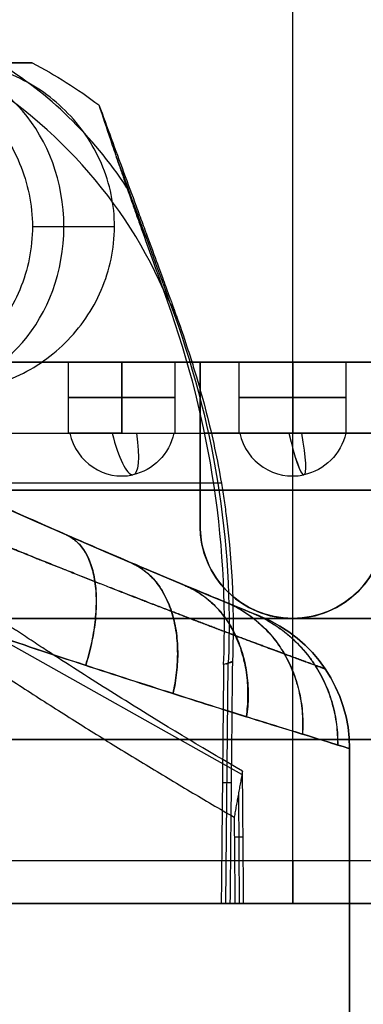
# Model space of a CAD drawing. Header units: millimetres. Extents: x -105 to 152, y -114 to 65.
# Tile 235 of 256: x 135.26 to 137.67, y -60.71 to -53.8. Entities that reach past the tile are written whole.
import ezdxf

# ---------------------------------------------------------------- set-up
doc = ezdxf.new("R2010")
doc.units = ezdxf.units.MM
doc.layers.add('Layer 01', color=7, linetype='Continuous', true_color=0x000000)

# ---------------------------------------------------------------- blocks, each defined once
blk = doc.blocks.new('Block 02')
at = {"layer": 'Layer 01'}
for p, q in [((137.176, -60, -6.1), (137.176, -53.4, -6.1)), ((137.176, -60, -21.3), (137.176, -53.4, -21.3)), ((135.9241, -55.25, -7.3217), (135.3476, -55.25, -6.3232)), ((133.9508, -56.2, -13.6804), (135.6014, -56.2, -13.6804)), ((135.601, -56.7, -13.7), (135.601, -56.2, -13.7)), ((135.976, -56.2606, -14.075), (135.976, -56.2, -14.075)), ((135.976, -56.2606, -13.325), (135.976, -56.2, -13.325)), ((136.3507, -56.7, -13.7), (136.3513, -56.2, -13.7)), ((136.3508, -56.2, -13.6804), (138.0014, -56.2, -13.6804)), ((136.526, -56.2, -19.0353), (136.526, -57.35, -19.0353)), ((136.801, -56.7, -15.85), (136.801, -56.2, -15.85)), ((136.801, -56.7, -11.55), (136.801, -56.2, -11.55)), ((137.176, -56.2242, -11.925), (137.176, -56.2, -11.925)), ((137.176, -56.2242, -16.225), (137.176, -56.2, -16.225)), ((137.176, -56.2242, -15.475), (137.176, -56.2, -15.475)), ((137.176, -56.2242, -11.175), (137.176, -56.2, -11.175)), ((137.176, -58, -18.65), (137.176, -56.2, -18.65)), ((137.176, -58, -7.9), (137.176, -56.2, -7.9)), ((137.176, -56.7, -11.175), (137.176, -56.2242, -11.175)), ((137.176, -56.7, -15.475), (137.176, -56.2242, -15.475)), ((137.176, -56.7, -16.225), (137.176, -56.2242, -16.225)), ((137.176, -56.7, -11.925), (137.176, -56.2242, -11.925)), ((137.1762, -56.2, -18.6502), (137.1762, -56.2, -16.225)), ((137.1762, -56.2, -15.475), (137.1762, -56.2, -11.925)), ((137.1762, -56.2, -11.175), (137.1762, -56.2, -7.9)), ((137.5509, -56.7, -11.55), (137.5511, -56.2, -11.55)), ((137.5509, -56.7, -15.85), (137.5511, -56.2, -15.85)), ((135.976, -56.7002, -13.325), (135.976, -56.2606, -13.325)), ((135.976, -56.7002, -14.075), (135.976, -56.2606, -14.075)), ((136.526, -56.775, -19.4635), (136.526, -56.775, -18.6071)), ((136.819, -59.0965, -7.1254), (133.3635, -57.1527, -7.1254)), ((137.176, -59.7, -19.6), (137.176, -58, -19.6)), ((137.176, -58, -18.65), (137.176, -58, -19.5)), ((137.176, -58, -19.6), (137.176, -58, -19.5)), ((137.176, -58, -7.9), (137.176, -58, -7.8)), ((137.176, -59.7, -7.8), (137.176, -58, -7.8)), ((136.7213, -58.3153, -20.7352), (136.7047, -60, -20.7343)), ((137.576, -67, 18.5), (137.576, -58.9134, 18.5)), ((136.7438, -59.1536, -20.1856), (136.6824, -59.1536, -21.284)), ((136.7942, -59.2336, -6.6604), (136.8008, -60, -6.6601)), ((136.8275, -59.5359, -7.2094), (136.7661, -59.5359, -6.1111)), ((137.176, -59.7, -19.6), (137.176, -60, -19.9)), ((137.176, -59.7, -7.8), (137.176, -60, -7.5)), ((137.0087, -60, -21.2982), (137.0087, -60, -19.8977)), ((137.0087, -60, -7.5023), (137.0087, -60, -6.1018))]:
    blk.add_line(p, q, dxfattribs=at)
for centre, radius, start, end in [((157.576, -7, 18.5), 55, 222.73212, 247.97569), ((136.576, -58.9134, 18.5), 1, 0, 67.97569)]:
    blk.add_arc(centre, radius, start, end, dxfattribs=at)
at = {"layer": 'Layer 01', "extrusion": (-0.5, 0, 0.866025)}
blk.add_arc((55.25, 112.9029, -73.5918), 1.15, 0, 180, dxfattribs=at)
at = {"layer": 'Layer 01', "extrusion": (0.5, -1.42109e-14, 0.866025)}
blk.add_arc((-56.8624, -125.7506, 49.9302), 3.1115, 307.3104, 332.60166, dxfattribs=at)
at = {"layer": 'Layer 01', "extrusion": (0, 1, 0)}
for centre, radius, start, end in [((-135.976, -13.7, -56.4501), 0.375, 269.99997, 89.99997), ((-135.976, -13.7, -56.4501), 0.375, 180, 269.99997), ((-135.976, -13.7, -56.4501), 0.375, 89.99997, 180), ((-137.176, -11.55, -56.45), 0.375, 269.99994, 89.99994), ((-137.176, -15.85, -56.45), 0.375, 269.99994, 89.99994), ((-137.176, -11.55, -56.45), 0.375, 89.99994, 180), ((-137.176, -11.55, -56.45), 0.375, 180, 269.99994), ((-137.176, -15.85, -56.45), 0.375, 89.99994, 180), ((-137.176, -15.85, -56.45), 0.375, 180, 269.99994), ((-137.176, -13.7, -58.85), 5.9, 180, 0), ((-137.176, -13.7, -58.85), 5.9, 0, 180)]:
    blk.add_arc(centre, radius, start, end, dxfattribs=at)
at = {"layer": 'Layer 01', "extrusion": (0, 1, 2.84217e-14)}
for start, end in [(56.96669, 154.6669), (180, 274.6669)]:
    blk.add_arc((-137.176, -13.7, -56.7), 7.6, start, end, dxfattribs=at)
at = {"layer": 'Layer 01', "extrusion": (-0.227876, 5.27772e-14, 0.97369)}
blk.add_arc((56.6156, 129.2766, -44.3253), 0.3844, 282.68038, 11.7521, dxfattribs=at)
at = {"layer": 'Layer 01', "extrusion": (0.95328, 0.203678, 0.223099)}
blk.add_arc((-83.7774, -40.3821, 115.0354), 0.3844, 100.24919, 177.27092, dxfattribs=at)
at = {"layer": 'Layer 01', "extrusion": (0.227876, -1.01037e-13, -0.97369)}
blk.add_arc((-56.6156, 129.2766, 44.3253), 0.3844, 102.68038, 168.2479, dxfattribs=at)
at = {"layer": 'Layer 01', "extrusion": (-0.95328, -0.203678, -0.223099)}
blk.add_arc((83.7776, -40.3818, -115.0354), 0.3842, 285.66788, 2.68752, dxfattribs=at)
at = {"layer": 'Layer 01', "extrusion": (0.118165, -1.41206e-14, 0.992994)}
blk.add_arc((-56.6156, -138.0879, 0.4704), 0.3844, 102.68038, 191.7521, dxfattribs=at)
at = {"layer": 'Layer 01', "extrusion": (0.118165, 3.99646e-14, 0.992994)}
blk.add_arc((-56.6156, -137.5798, 4.7403), 0.3844, 102.68038, 191.7521, dxfattribs=at)
at = {"layer": 'Layer 01', "extrusion": (-0.972179, -0.203678, 0.115688)}
for centre in [(83.5412, -1.5543, -123.662), (83.5412, 2.7169, -123.1645)]:
    blk.add_arc(centre, 0.3844, 281.56139, 358.60742, dxfattribs=at)
at = {"layer": 'Layer 01', "extrusion": (0.972179, 0.203678, -0.115688)}
for centre in [(-83.5411, -1.5543, 123.662), (-83.5411, 2.7168, 123.1645)]:
    blk.add_arc(centre, 0.3844, 104.34855, 181.38842, dxfattribs=at)
at = {"layer": 'Layer 01', "extrusion": (-0.118165, 1.53696e-14, -0.992994)}
blk.add_arc((56.6156, -138.0879, -0.4704), 0.3844, 282.68038, 348.2479, dxfattribs=at)
at = {"layer": 'Layer 01', "extrusion": (-0.118165, -3.56902e-14, -0.992994)}
blk.add_arc((56.6156, -137.5798, -4.7403), 0.3844, 282.68038, 348.2479, dxfattribs=at)
at = {"layer": 'Layer 01', "extrusion": (0, 1, 3.55271e-15)}
for centre, radius, start, end in [((-137.176, -13.7, -57.0499), 6.5, 274.42204, 298.47851), ((-137.176, -13.7, -57.1), 5.8, 276.4346, 0), ((-137.176, -13.7, -57.1), 5.8, 26.4346, 113.5654), ((-137.176, -13.7, -57.1), 4.95, 262.45452, 277.54548)]:
    blk.add_arc(centre, radius, start, end, dxfattribs=at)
at = {"layer": 'Layer 01', "extrusion": (0, 0, -1)}
blk.add_arc((-137.176, -57.35, 19.0536), 0.65, 180, 0, dxfattribs=at)
at = {"layer": 'Layer 01', "extrusion": (8.958e-16, 1.249e-16, -1)}
blk.add_arc((-136.576, -58.9134, -3.5), 1, 112.02431, 180, dxfattribs=at)
at = {"layer": 'Layer 01', "extrusion": (1.85257e-16, 1.249e-16, -1)}
blk.add_arc((-136.576, -58.9134, -33.5), 1, 112.02431, 180, dxfattribs=at)
at = {"layer": 'Layer 01', "extrusion": (-2.45519e-30, -1, -3.26187e-15)}
blk.add_arc((137.176, -13.7, 59.7), 5.9, 180, 0, dxfattribs=at)
at = {"layer": 'Layer 01', "extrusion": (2.45519e-30, 1, 3.26187e-15)}
blk.add_arc((-137.176, -13.7, -59.7), 5.9, 0, 180, dxfattribs=at)
at = {"layer": 'Layer 01', "extrusion": (2.33639e-30, 1, 3.26187e-15)}
blk.add_arc((-137.176, -13.7, -60), 6.2, 180, 0, dxfattribs=at)
at = {"layer": 'Layer 01', "extrusion": (2.80367e-30, 1, 3.26187e-15)}
blk.add_arc((-137.176, -13.7, -60), 6.2, 0, 180, dxfattribs=at)
at = {"layer": 'Layer 01', "extrusion": (-4.05291e-11, 1, -2.63551e-11)}
blk.add_arc((-137.176, -13.7, -60), 6.5, 273.88692, 326.96179, dxfattribs=at)
at = {"layer": 'Layer 01', "extrusion": (-3.66156e-13, 1, 6.88621e-12)}
blk.add_arc((-137.176, -13.7, -60), 6.5, 33.88692, 86.96179, dxfattribs=at)
at = {"layer": 'Layer 01', "extrusion": (2.91349e-15, 1, 1.74364e-15)}
blk.add_arc((-137.176, -13.7, -60), 7.6, 206.93853, 273.78729, dxfattribs=at)
at = {"layer": 'Layer 01', "extrusion": (2.66553e-15, 1, 2.87114e-15)}
blk.add_arc((-137.176, -13.7, -60), 7.6, 86.93853, 153.78729, dxfattribs=at)
at = {"layer": 'Layer 01'}
for points, degree in [([(133.1343, -54.1, -18.7906), (133.7888, -54.1, -19.3103), (134.5446, -54.0999, -19.702), (135.3466, -54.0999, -19.9373)], 3), ([(135.3466, -54.0999, -19.9373), (135.1589, -54.0998, -20.2627), (134.9712, -54.0999, -20.5881), (134.7835, -54.1, -20.9136)], 3), ([(135.3466, -54.0999, -19.9373), (135.5082, -54.1846, -19.9846), (135.6646, -54.2832, -20.0237), (135.815, -54.3958, -20.0559)], 3), ([(136.2678, -55.6926, -21.2454), (136.3162, -55.7904, -20.6972), (136.3645, -55.8882, -20.149)], 2), ([(135.976, -56.7002, -14.075), (135.976, -56.4501, -14.075), (135.976, -56.2, -14.075)], 2), ([(135.976, -56.2, -13.325), (135.976, -56.4501, -13.325), (135.976, -56.7002, -13.325)], 2), ([(136.3513, -56.2, -13.7), (136.3513, -56.2, -13.6711), (136.3478, -56.2, -13.6429), (136.3412, -56.2, -13.6145)], 3), ([(136.526, -57.35, -18.6071), (136.526, -56.775, -18.6071), (136.526, -56.2, -18.6071)], 2), ([(136.526, -56.2, -19.4635), (136.526, -56.2, -19.0353), (136.526, -56.2, -18.6071)], 2), ([(136.526, -56.2, -18.6071), (136.9594, -56.2, -18.6645), (137.3927, -56.2, -18.6645), (137.826, -56.2, -18.6071)], 3), ([(136.526, -56.2, -19.4635), (136.526, -56.775, -19.4635), (136.526, -57.35, -19.4635)], 2), ([(137.176, -56.7, -11.925), (137.176, -56.45, -11.925), (137.176, -56.2, -11.925)], 2), ([(137.176, -56.2, -11.175), (137.176, -56.45, -11.175), (137.176, -56.7, -11.175)], 2), ([(137.176, -56.7, -16.225), (137.176, -56.45, -16.225), (137.176, -56.2, -16.225)], 2), ([(137.176, -56.2, -15.475), (137.176, -56.45, -15.475), (137.176, -56.7, -15.475)], 2), ([(137.5484, -56.2, -11.5943), (137.5502, -56.2, -11.5795), (137.5511, -56.2, -11.5647), (137.5511, -56.2, -11.55)], 3), ([(137.5484, -56.2, -15.8943), (137.5502, -56.2, -15.8795), (137.5511, -56.2, -15.8647), (137.5511, -56.2, -15.85)], 3), ([(135.976, -56.7002, -14.075), (136.0107, -56.7001, -14.075), (136.0452, -56.7001, -14.0699), (136.0784, -56.7001, -14.0603)], 3), ([(136.3412, -56.7, -13.6145), (136.3477, -56.7, -13.6425), (136.3508, -56.7, -13.6713), (136.3507, -56.7, -13.7)], 3), ([(137.1492, -56.7, -16.224), (137.1581, -56.7, -16.2247), (137.1671, -56.7, -16.225), (137.176, -56.7, -16.225)], 3), ([(137.1492, -56.7, -11.924), (137.1581, -56.7, -11.9247), (137.1671, -56.7, -11.925), (137.176, -56.7, -11.925)], 3), ([(137.5509, -56.7, -11.55), (137.551, -56.7, -11.5648), (137.5502, -56.7, -11.5796), (137.5484, -56.7, -11.5943)], 3), ([(137.5509, -56.7, -15.85), (137.551, -56.7, -15.8648), (137.5502, -56.7, -15.8796), (137.5484, -56.7, -15.8943)], 3), ([(136.526, -57.35, -19.4635), (136.526, -57.35, -19.0353), (136.526, -57.35, -18.6071)], 2), ([(136.951, -57.9864, 3.5), (136.951, -57.9864, 18.5), (136.951, -57.9864, 33.5)], 2), ([(136.7521, -58.3072, -20.1862), (136.7316, -58.3126, -20.5523), (136.7111, -58.318, -20.9184), (136.6905, -58.3234, -21.2845)], 3), ([(136.7038, -58.3199, -21.0475), (136.7281, -58.3106, -20.6168), (136.7524, -58.3013, -20.1862)], 2), ([(136.7521, -58.3072, -20.1862), (136.7465, -58.8715, -20.1858), (136.741, -59.4357, -20.1854), (136.7354, -60, -20.185)], 3), ([(137.576, -67, 3.5), (137.576, -62.9567, 3.5), (137.576, -58.9134, 3.5)], 2), ([(137.576, -58.9134, 3.5), (137.576, -58.9134, 18.5), (137.576, -58.9134, 33.5)], 2), ([(137.576, -58.9134, 33.5), (137.576, -62.9567, 33.5), (137.576, -67, 33.5)], 2), ([(136.8235, -59.0717, -7.2096), (136.7942, -59.2336, -6.6603), (136.7649, -59.3955, -6.1111)], 2), ([(136.8315, -60, -7.2091), (136.8275, -59.5359, -7.2094), (136.8235, -59.0717, -7.2096)], 2), ([(136.7649, -59.3955, -6.1111), (136.7666, -59.597, -6.111), (136.7684, -59.7985, -6.1109), (136.7701, -60, -6.1108)], 3), ([(136.674, -60, -21.2834), (136.7047, -60, -20.7342), (136.7354, -60, -20.185)], 2), ([(136.8315, -60, -7.2091), (136.8008, -60, -6.66), (136.7701, -60, -6.1108)], 2)]:
    blk.add_open_spline(points, degree=degree, dxfattribs=at)
for points, knots in [([(134.2332, -54.1, -6.6929), (134.3746, -54.1, -6.6335), (134.5151, -54.1299, -6.5797), (134.7811, -54.2446, -6.4858), (134.9048, -54.3291, -6.4465), (135.1136, -54.5397, -6.3844), (135.1997, -54.6674, -6.3612), (135.3161, -54.9447, -6.3309), (135.3475, -55.0975, -6.3233), (135.3478, -55.4001, -6.3232), (135.3171, -55.5524, -6.3306), (135.2002, -55.8319, -6.3611), (135.1151, -55.9585, -6.3839), (134.9043, -56.1715, -6.4466), (134.7812, -56.2553, -6.4858), (134.5157, -56.3699, -6.5794), (134.3746, -56.4, -6.6335), (134.2332, -56.4, -6.6929)], [0, 0, 0, 0, 0.458975, 0.458975, 0.917949, 0.917949, 1.376924, 1.376924, 1.835898, 1.835898, 2.294873, 2.294873, 2.753847, 2.753847, 3.212822, 3.212822, 3.671796, 3.671796, 3.671796, 3.671796]), ([(136.2677, -55.6926, -21.2454), (136.1158, -55.3464, -21.2272), (135.9065, -55.0372, -21.1978), (135.3938, -54.4931, -21.0927), (135.1038, -54.2714, -21.0198), (134.7835, -54.1, -20.9136)], [0, 0, 0, 0, 1.129404, 1.129404, 2.258808, 2.258808, 2.258808, 2.258808]), ([(134.7883, -56.4, -7.6544), (134.9314, -56.4, -7.5979), (135.0715, -56.3711, -7.5485), (135.277, -56.284, -7.4832), (135.342, -56.2489, -7.4638), (135.4646, -56.1669, -7.429), (135.5214, -56.1207, -7.4139), (135.6309, -56.0128, -7.3861), (135.6796, -55.9548, -7.3745), (135.7647, -55.8311, -7.3549), (135.8006, -55.7664, -7.3471), (135.8926, -55.5533, -7.3277), (135.9236, -55.4043, -7.3218), (135.9242, -55.1745, -7.3217), (135.9166, -55.0992, -7.3232), (135.8859, -54.9509, -7.3293), (135.8621, -54.8763, -7.3341), (135.772, -54.6664, -7.3532), (135.6855, -54.5411, -7.3722), (135.4691, -54.3276, -7.4271), (135.3477, -54.246, -7.4608), (135.072, -54.1292, -7.5482), (134.9313, -54.1, -7.598), (134.7883, -54.1, -7.6544)], [0, 0, 0, 0, 0.459905, 0.459905, 0.689857, 0.689857, 0.919809, 0.919809, 1.149762, 1.149762, 1.379714, 1.379714, 1.839619, 1.839619, 2.069571, 2.069571, 2.299524, 2.299524, 2.759428, 2.759428, 3.219333, 3.219333, 3.679238, 3.679238, 3.679238, 3.679238]), ([(135.815, -54.3958, -20.0559), (135.8722, -54.5514, -20.0682), (135.9589, -54.787, -20.0855), (136.0616, -55.0659, -20.1039), (136.1133, -55.2063, -20.1126), (136.1392, -55.2768, -20.1168), (136.1522, -55.312, -20.1189), (136.1587, -55.3297, -20.1199), (136.1615, -55.3373, -20.1203), (136.1634, -55.3423, -20.1206), (136.1637, -55.3431, -20.1207), (136.2156, -55.484, -20.1288), (136.2554, -55.592, -20.1345), (136.2992, -55.711, -20.1406), (136.3111, -55.7435, -20.1422), (136.325, -55.7816, -20.1441), (136.331, -55.7979, -20.1448), (136.3362, -55.8122, -20.1455), (136.3384, -55.8182, -20.1458), (136.3392, -55.8205, -20.1459), (136.3398, -55.822, -20.146), (136.3393, -55.8208, -20.1459), (136.3707, -55.9079, -20.15), (136.4135, -56.0314, -20.1552), (136.4583, -56.17, -20.1603), (136.4764, -56.2281, -20.1622), (136.4883, -56.2667, -20.1635), (136.4935, -56.2838, -20.1641), (136.5499, -56.4725, -20.17), (136.5925, -56.6389, -20.1739), (136.6454, -56.8864, -20.1783), (136.669, -57.0097, -20.1802), (136.6884, -57.1322, -20.1817), (136.7004, -57.2137, -20.1826), (136.7057, -57.253, -20.183), (136.7528, -57.6307, -20.1863), (136.7666, -57.9682, -20.1871), (136.7521, -58.3072, -20.1862)], [0, 0, 0, 0, 0.507943, 0.761914, 0.8889, 0.952393, 0.984139, 1.000012, 1.007949, 1.007949, 1.015885, 1.015885, 1.269857, 1.269857, 1.396843, 1.396843, 1.460335, 1.492082, 1.507955, 1.515892, 1.515892, 1.523828, 1.523828, 1.7778, 1.904785, 1.968278, 1.968278, 2.031771, 2.031771, 2.539714, 2.539714, 2.793685, 2.920671, 2.920671, 3.047656, 3.047656, 4.063542, 4.063542, 4.063542, 4.063542]), ([(135.815, -54.3958, -20.0559), (135.8402, -54.4734, -20.2145), (135.8679, -54.5569, -20.3573), (135.9121, -54.6881, -20.5473), (135.935, -54.7553, -20.6363), (135.9626, -54.8357, -20.7293), (135.9767, -54.8764, -20.7731), (135.9828, -54.8939, -20.7913), (135.9868, -54.9056, -20.8034), (135.9884, -54.9102, -20.808), (136.0108, -54.9745, -20.8723), (136.0414, -55.0622, -20.9498), (136.0786, -55.1672, -21.0254), (136.0947, -55.2127, -21.0546), (136.1056, -55.2431, -21.0734), (136.1107, -55.2574, -21.0819), (136.1629, -55.4038, -21.165), (136.2136, -55.5441, -21.2166), (136.2677, -55.6926, -21.2454)], [0, 0, 0, 0, 0.471906, 0.471906, 0.707859, 0.825836, 0.884824, 0.914318, 0.914318, 0.943813, 0.943813, 1.179766, 1.297742, 1.356731, 1.356731, 1.415719, 1.415719, 1.887625, 1.887625, 1.887625, 1.887625]), ([(135.9337, -54.7513, -20.6284), (136.0621, -55.0995, -20.6414), (136.1904, -55.4476, -20.6544), (136.619, -56.61, -20.6978), (136.7606, -57.4482, -20.6975), (136.7236, -58.3131, -20.696), (136.7235, -58.3139, -20.696), (136.7235, -58.3147, -20.696)], [0.134256, 0.134256, 0.134256, 0.134256, 0.3913251, 0.3913251, 0.9926404, 0.9926404, 0.9931998, 0.9931998, 0.9931998, 0.9931998]), ([(136.6905, -58.3234, -21.2845), (136.7096, -57.8731, -21.2857), (136.6826, -57.4286, -21.2843), (136.5401, -56.5508, -21.2737), (136.4235, -56.1149, -21.2643), (136.2677, -55.6926, -21.2454)], [0, 0, 0, 0, 1.343613, 1.343613, 2.687226, 2.687226, 2.687226, 2.687226]), ([(131.376, -56.2, -13.7), (131.376, -56.2, -14.0438), (131.4205, -56.2, -14.5517), (131.5502, -56.2, -15.1305), (131.6346, -56.2, -15.4165), (131.6816, -56.2, -15.5586), (131.7028, -56.2, -15.6194), (131.7171, -56.2, -15.6598), (131.7241, -56.2, -15.679), (131.7943, -56.2, -15.8701), (131.8994, -56.2, -16.1196), (132.0217, -56.2, -16.3611), (132.1071, -56.2, -16.5204), (132.151, -56.2, -16.5978), (132.3875, -56.2, -16.9933), (132.6055, -56.2, -17.2897), (132.9739, -56.2, -17.702), (133.1671, -56.2, -17.8986), (133.3739, -56.2, -18.0809), (133.5147, -56.2, -18.1992), (133.5881, -56.2, -18.2579), (133.804, -56.2, -18.4225), (134.0267, -56.2, -18.5765), (134.2986, -56.2, -18.7373), (134.4374, -56.2, -18.8131), (134.4976, -56.2, -18.8446), (134.5379, -56.2, -18.8653), (134.5591, -56.2, -18.8761), (135.1931, -56.2, -19.1938), (135.8424, -56.2, -19.3864), (136.526, -56.2, -19.4635)], [0, 0, 0, 0, 1.059458, 1.589188, 1.854052, 1.986485, 2.052701, 2.052701, 2.118917, 2.118917, 2.648646, 2.913511, 2.913511, 3.178375, 3.178375, 4.237834, 4.237834, 4.767563, 5.032428, 5.032428, 5.297292, 5.297292, 5.827021, 6.091886, 6.224318, 6.290534, 6.290534, 6.356751, 6.356751, 8.475667, 8.475667, 8.475667, 8.475667]), ([(139.4949, -56.2, -8.3837), (139.167, -56.2, -8.2407), (138.6642, -56.2, -8.0738), (138.0581, -56.2, -7.9621), (137.7502, -56.2, -7.9271), (137.595, -56.2, -7.9148), (137.5283, -56.2, -7.9106), (137.4837, -56.2, -7.9081), (137.4627, -56.2, -7.907), (137.2501, -56.2, -7.8974), (136.9671, -56.2, -7.8983), (136.6851, -56.2, -7.92), (136.4973, -56.2, -7.9391), (136.4052, -56.2, -7.9507), (135.9282, -56.2, -8.0227), (135.555, -56.2, -8.1178), (135.011, -56.2, -8.3158), (134.7451, -56.2, -8.4278), (134.4884, -56.2, -8.5593), (134.3193, -56.2, -8.6514), (134.234, -56.2, -8.7007), (133.9918, -56.2, -8.8485), (133.7578, -56.2, -9.0076), (133.4992, -56.2, -9.2126), (133.3915, -56.2, -9.3046), (133.3203, -56.2, -9.3669), (133.2837, -56.2, -9.3998), (133.1162, -56.2, -9.5538), (132.9246, -56.2, -9.7473), (132.7176, -56.2, -9.9883), (132.6182, -56.2, -10.1125), (132.5765, -56.2, -10.1666), (132.5489, -56.2, -10.2028), (132.5345, -56.2, -10.2221), (132.3158, -56.2, -10.516), (132.1361, -56.2, -10.8089), (131.9825, -56.2, -11.118)], [0, 0, 0, 0, 1.103551, 1.655326, 1.931214, 2.069157, 2.138129, 2.138129, 2.207101, 2.207101, 2.758877, 3.034764, 3.034764, 3.310652, 3.310652, 4.414203, 4.414203, 4.965978, 5.241866, 5.241866, 5.517753, 5.517753, 6.069529, 6.345416, 6.48336, 6.48336, 6.621304, 6.621304, 7.173079, 7.448967, 7.586911, 7.655883, 7.655883, 7.724855, 7.724855, 8.828405, 8.828405, 8.828405, 8.828405]), ([(135.976, -56.2, -13.325), (135.9219, -56.2, -13.3249), (135.8672, -56.2, -13.3371), (135.7937, -56.2, -13.3711), (135.7711, -56.2, -13.3846), (135.7239, -56.2, -13.4208), (135.7029, -56.2, -13.4413), (135.6477, -56.2, -13.5095), (135.6214, -56.2, -13.5644), (135.5971, -56.2, -13.6794), (135.5984, -56.2, -13.7321), (135.6109, -56.2, -13.7855)], [-0.6800056, -0.6800056, -0.6800056, -0.6800056, -0.5100042, -0.5100042, -0.4250035, -0.4250035, -0.3400028, -0.3400028, -0.1700014, -0.1700014, 0, 0, 0, 0]), ([(135.6109, -56.2, -13.7855), (135.6201, -56.2, -13.8249), (135.6352, -56.2, -13.8617), (135.677, -56.2, -13.9297), (135.7067, -56.2, -13.9646), (135.8069, -56.2, -14.0455), (135.8965, -56.2, -14.0749), (135.976, -56.2, -14.075)], [-0.5085647, -0.5085647, -0.5085647, -0.5085647, -0.3814235, -0.3814235, -0.2542823, -0.2542823, 0, 0, 0, 0]), ([(136.3412, -56.2, -13.6145), (136.3319, -56.2, -13.5751), (136.3169, -56.2, -13.5383), (136.2751, -56.2, -13.4703), (136.2454, -56.2, -13.4354), (136.1452, -56.2, -13.3545), (136.0556, -56.2, -13.3251), (135.976, -56.2, -13.325)], [-0.5085647, -0.5085647, -0.5085647, -0.5085647, -0.3814235, -0.3814235, -0.2542823, -0.2542823, 0, 0, 0, 0]), ([(135.976, -56.2, -14.075), (136.0302, -56.2, -14.0751), (136.0849, -56.2, -14.0629), (136.1584, -56.2, -14.0289), (136.181, -56.2, -14.0154), (136.2282, -56.2, -13.9792), (136.2492, -56.2, -13.9587), (136.3043, -56.2, -13.8905), (136.3307, -56.2, -13.8356), (136.3485, -56.2, -13.7512), (136.3513, -56.2, -13.7253), (136.3513, -56.2, -13.7)], [-0.6800056, -0.6800056, -0.6800056, -0.6800056, -0.5100042, -0.5100042, -0.4250035, -0.4250035, -0.3400028, -0.3400028, -0.1700014, -0.1700014, -0.0904966, -0.0904966, -0.0904966, -0.0904966]), ([(136.8037, -56.2, -11.5057), (136.8006, -56.2, -11.5313), (136.8002, -56.2, -11.5567), (136.8045, -56.2, -11.607), (136.8088, -56.2, -11.6308), (136.8328, -56.2, -11.711), (136.86, -56.2, -11.7592), (136.934, -56.2, -11.8418), (136.981, -56.2, -11.8743), (137.0746, -56.2, -11.9147), (137.1253, -56.2, -11.925), (137.176, -56.2, -11.925)], [-0.6373868, -0.6373868, -0.6373868, -0.6373868, -0.5577135, -0.5577135, -0.4780401, -0.4780401, -0.3186934, -0.3186934, -0.1593467, -0.1593467, 0, 0, 0, 0]), ([(136.8037, -56.2, -15.8057), (136.8006, -56.2, -15.8313), (136.8002, -56.2, -15.8567), (136.8045, -56.2, -15.907), (136.8088, -56.2, -15.9308), (136.8328, -56.2, -16.011), (136.86, -56.2, -16.0592), (136.934, -56.2, -16.1418), (136.981, -56.2, -16.1743), (137.0746, -56.2, -16.2147), (137.1253, -56.2, -16.225), (137.176, -56.2, -16.225)], [-0.6373868, -0.6373868, -0.6373868, -0.6373868, -0.5577135, -0.5577135, -0.4780401, -0.4780401, -0.3186934, -0.3186934, -0.1593467, -0.1593467, 0, 0, 0, 0]), ([(137.176, -56.2, -11.175), (137.1326, -56.2, -11.1749), (137.09, -56.2, -11.182), (137.0014, -56.2, -11.2147), (136.9609, -56.2, -11.2393), (136.9079, -56.2, -11.2868), (136.892, -56.2, -11.304), (136.8636, -56.2, -11.3411), (136.8508, -56.2, -11.362), (136.8213, -56.2, -11.4208), (136.8088, -56.2, -11.4622), (136.8037, -56.2, -11.5057)], [-0.5470982, -0.5470982, -0.5470982, -0.5470982, -0.4103236, -0.4103236, -0.2735491, -0.2735491, -0.2051618, -0.2051618, -0.1367745, -0.1367745, 0, 0, 0, 0]), ([(137.176, -56.2, -15.475), (137.1326, -56.2, -15.4749), (137.09, -56.2, -15.482), (137.0014, -56.2, -15.5147), (136.9609, -56.2, -15.5393), (136.9079, -56.2, -15.5868), (136.892, -56.2, -15.604), (136.8636, -56.2, -15.6411), (136.8508, -56.2, -15.662), (136.8213, -56.2, -15.7208), (136.8088, -56.2, -15.7622), (136.8037, -56.2, -15.8057)], [-0.5470982, -0.5470982, -0.5470982, -0.5470982, -0.4103236, -0.4103236, -0.2735491, -0.2735491, -0.2051618, -0.2051618, -0.1367745, -0.1367745, 0, 0, 0, 0]), ([(137.176, -56.2, -11.925), (137.2195, -56.2, -11.9251), (137.2621, -56.2, -11.918), (137.3507, -56.2, -11.8853), (137.3912, -56.2, -11.8607), (137.4442, -56.2, -11.8132), (137.4601, -56.2, -11.796), (137.4885, -56.2, -11.7589), (137.5013, -56.2, -11.738), (137.5308, -56.2, -11.6792), (137.5432, -56.2, -11.6378), (137.5484, -56.2, -11.5943)], [-0.5470982, -0.5470982, -0.5470982, -0.5470982, -0.4103236, -0.4103236, -0.2735491, -0.2735491, -0.2051618, -0.2051618, -0.1367745, -0.1367745, 0, 0, 0, 0]), ([(137.5511, -56.2, -11.55), (137.5511, -56.2, -11.5393), (137.5507, -56.2, -11.5287), (137.5476, -56.2, -11.493), (137.5433, -56.2, -11.4692), (137.5193, -56.2, -11.389), (137.4921, -56.2, -11.3408), (137.4181, -56.2, -11.2582), (137.371, -56.2, -11.2257), (137.2775, -56.2, -11.1853), (137.2268, -56.2, -11.175), (137.176, -56.2, -11.175)], [-0.5912016, -0.5912016, -0.5912016, -0.5912016, -0.5577135, -0.5577135, -0.4780401, -0.4780401, -0.3186934, -0.3186934, -0.1593467, -0.1593467, 0, 0, 0, 0]), ([(137.176, -56.2, -16.225), (137.2195, -56.2, -16.2251), (137.2621, -56.2, -16.218), (137.3507, -56.2, -16.1853), (137.3912, -56.2, -16.1607), (137.4442, -56.2, -16.1132), (137.4601, -56.2, -16.096), (137.4885, -56.2, -16.0589), (137.5013, -56.2, -16.038), (137.5308, -56.2, -15.9792), (137.5432, -56.2, -15.9378), (137.5484, -56.2, -15.8943)], [-0.5470982, -0.5470982, -0.5470982, -0.5470982, -0.4103236, -0.4103236, -0.2735491, -0.2735491, -0.2051618, -0.2051618, -0.1367745, -0.1367745, 0, 0, 0, 0]), ([(137.5511, -56.2, -15.85), (137.5511, -56.2, -15.8393), (137.5507, -56.2, -15.8287), (137.5476, -56.2, -15.793), (137.5433, -56.2, -15.7692), (137.5193, -56.2, -15.689), (137.4921, -56.2, -15.6408), (137.4181, -56.2, -15.5582), (137.371, -56.2, -15.5257), (137.2775, -56.2, -15.4853), (137.2268, -56.2, -15.475), (137.176, -56.2, -15.475)], [-0.5912016, -0.5912016, -0.5912016, -0.5912016, -0.5577135, -0.5577135, -0.4780401, -0.4780401, -0.3186934, -0.3186934, -0.1593467, -0.1593467, 0, 0, 0, 0]), ([(134.0046, -56.6929, 0.5), (134.376, -56.8691, 0.5), (134.7404, -57.0368, 0.5697), (135.2673, -57.2728, 0.7826), (135.4347, -57.3467, 0.87), (135.7531, -57.4855, 1.0777), (135.9052, -57.5509, 1.199), (136.1854, -57.6701, 1.473), (136.3112, -57.723, 1.6228), (136.5339, -57.8158, 1.9484), (136.6317, -57.8561, 2.1266), (136.7887, -57.9205, 2.4975), (136.8485, -57.9448, 2.6897), (136.9299, -57.9778, 3.0878), (136.951, -57.9864, 3.294), (136.951, -57.9864, 3.5)], [0, 0, 0, 0, 1.225695, 1.225695, 1.838543, 1.838543, 2.45139, 2.45139, 3.064238, 3.064238, 3.677085, 3.677085, 4.289933, 4.289933, 4.90278, 4.90278, 4.90278, 4.90278]), ([(136.951, -57.9864, 33.5), (136.951, -57.9864, 33.7056), (136.9305, -57.9781, 33.9075), (136.8502, -57.9455, 34.304), (136.7894, -57.9207, 34.5006), (136.633, -57.8566, 34.8706), (136.5377, -57.8173, 35.0454), (136.3132, -57.7238, 35.3749), (136.1859, -57.6704, 35.5263), (135.9084, -57.5523, 35.798), (135.7558, -57.4867, 35.9204), (135.4351, -57.3469, 36.1299), (135.2676, -57.2729, 36.2171), (134.9191, -57.1169, 36.3582), (134.7375, -57.0344, 36.4118), (134.3737, -56.8667, 36.4823), (134.1901, -56.7809, 36.5), (134.0046, -56.6929, 36.5)], [0, 0, 0, 0, 0.612237, 0.612237, 1.224475, 1.224475, 1.836712, 1.836712, 2.448949, 2.448949, 3.061187, 3.061187, 3.673424, 3.673424, 4.285661, 4.285661, 4.897899, 4.897899, 4.897899, 4.897899]), ([(135.976, -56.7002, -13.325), (135.8635, -56.7, -13.325), (135.7521, -56.7, -13.3788), (135.6123, -56.7, -13.5552), (135.5853, -56.7, -13.6759), (135.6109, -56.7, -13.7855)], [0, 0, 0, 0, 0.3487658, 0.3487658, 0.6975317, 0.6975317, 0.6975317, 0.6975317]), ([(135.6109, -56.7, -13.7855), (135.63, -56.7, -13.8671), (135.6774, -56.7, -13.9418), (135.8087, -56.7, -14.0459), (135.8922, -56.7, -14.075), (135.976, -56.7002, -14.075)], [0, 0, 0, 0, 0.2560666, 0.2560666, 0.5121331, 0.5121331, 0.5121331, 0.5121331]), ([(135.976, -56.7002, -13.325), (136.0598, -56.7, -13.325), (136.1434, -56.7, -13.3541), (136.2747, -56.7, -13.4582), (136.3221, -56.7, -13.5329), (136.3412, -56.7, -13.6145)], [-0.5121331, -0.5121331, -0.5121331, -0.5121331, -0.2560666, -0.2560666, 0, 0, 0, 0]), ([(136.0784, -56.7001, -14.0603), (136.1532, -56.7, -14.0386), (136.2215, -56.7, -13.9941), (136.3219, -56.7, -13.8674), (136.3502, -56.7, -13.7837), (136.3507, -56.7, -13.7)], [0.1072895, 0.1072895, 0.1072895, 0.1072895, 0.3487658, 0.3487658, 0.6084109, 0.6084109, 0.6084109, 0.6084109]), ([(136.8037, -56.7, -15.8057), (136.7912, -56.7, -15.9105), (136.8255, -56.7, -16.0201), (136.9598, -56.7, -16.1713), (137.0529, -56.7, -16.2168), (137.1492, -56.7, -16.224)], [-0.651905, -0.651905, -0.651905, -0.651905, -0.3259525, -0.3259525, -0.0276559, -0.0276559, -0.0276559, -0.0276559]), ([(136.8037, -56.7, -11.5057), (136.7912, -56.7, -11.6105), (136.8255, -56.7, -11.7201), (136.9598, -56.7, -11.8713), (137.0529, -56.7, -11.9168), (137.1492, -56.7, -11.924)], [-0.651905, -0.651905, -0.651905, -0.651905, -0.3259525, -0.3259525, -0.0276559, -0.0276559, -0.0276559, -0.0276559]), ([(137.176, -56.7, -15.475), (137.0853, -56.7, -15.475), (136.9949, -56.7, -15.5093), (136.8592, -56.7, -15.6299), (136.8144, -56.7, -15.7156), (136.8037, -56.7, -15.8057)], [-0.556416, -0.556416, -0.556416, -0.556416, -0.278208, -0.278208, 0, 0, 0, 0]), ([(137.176, -56.7, -11.175), (137.0853, -56.7, -11.175), (136.9949, -56.7, -11.2093), (136.8592, -56.7, -11.3299), (136.8144, -56.7, -11.4156), (136.8037, -56.7, -11.5057)], [-0.556416, -0.556416, -0.556416, -0.556416, -0.278208, -0.278208, 0, 0, 0, 0]), ([(137.5484, -56.7, -11.5943), (137.5377, -56.7, -11.6844), (137.4929, -56.7, -11.7701), (137.3572, -56.7, -11.8907), (137.2668, -56.7, -11.925), (137.176, -56.7, -11.925)], [0, 0, 0, 0, 0.278208, 0.278208, 0.556416, 0.556416, 0.556416, 0.556416]), ([(137.5484, -56.7, -15.8943), (137.5377, -56.7, -15.9844), (137.4929, -56.7, -16.0701), (137.3572, -56.7, -16.1907), (137.2668, -56.7, -16.225), (137.176, -56.7, -16.225)], [0, 0, 0, 0, 0.278208, 0.278208, 0.556416, 0.556416, 0.556416, 0.556416]), ([(137.176, -56.7, -15.475), (137.2816, -56.7, -15.475), (137.3863, -56.7, -15.5221), (137.5167, -56.7, -15.6689), (137.5505, -56.7, -15.7593), (137.5509, -56.7, -15.85)], [-0.651905, -0.651905, -0.651905, -0.651905, -0.3259525, -0.3259525, -0.0457367, -0.0457367, -0.0457367, -0.0457367]), ([(137.176, -56.7, -11.175), (137.2816, -56.7, -11.175), (137.3863, -56.7, -11.2221), (137.5167, -56.7, -11.3689), (137.5505, -56.7, -11.4593), (137.5509, -56.7, -11.55)], [-0.651905, -0.651905, -0.651905, -0.651905, -0.3259525, -0.3259525, -0.0457367, -0.0457367, -0.0457367, -0.0457367]), ([(136.8235, -59.0717, -7.2096), (136.5811, -58.9311, -7.2227), (136.323, -58.7767, -7.2503), (135.916, -58.5245, -7.3218), (135.777, -58.437, -7.3507), (135.5643, -58.3006, -7.4026), (135.4569, -58.2311, -7.4307), (135.3299, -58.1477, -7.4675), (135.266, -58.1055, -7.4869), (135.234, -58.0842, -7.4969), (135.2179, -58.0736, -7.5019), (135.2111, -58.069, -7.5041), (135.2065, -58.0659, -7.5056), (135.2029, -58.0636, -7.5067), (135.0659, -57.9723, -7.5504), (134.8674, -57.8381, -7.6175), (134.361, -57.4825, -7.8347), (134.0526, -57.2611, -7.9851), (133.7073, -56.9961, -8.2029)], [0, 0, 0, 0, 0.976506, 0.976506, 1.464758, 1.464758, 1.708885, 1.830948, 1.89198, 1.922495, 1.937753, 1.945382, 1.945382, 1.953011, 1.953011, 2.929517, 2.929517, 3.906022, 3.906022, 3.906022, 3.906022]), ([(136.526, -57.35, -19.4635), (136.526, -57.4116, -19.4635), (136.5347, -57.4856, -19.465), (136.5911, -57.646, -19.4711), (136.6395, -57.7326, -19.4756), (136.7927, -57.886, -19.4878), (136.8793, -57.9345, -19.4924), (137.0399, -57.9913, -19.4985), (137.1141, -58, -19.5), (137.176, -58, -19.5)], [0, 0, 0, 0, 0.257297, 0.257297, 0.514593, 0.514593, 0.77189, 0.77189, 1.029187, 1.029187, 1.029187, 1.029187]), ([(137.826, -57.35, -18.6071), (137.826, -57.4116, -18.6071), (137.8174, -57.4856, -18.6089), (137.7608, -57.6463, -18.6161), (137.7118, -57.7336, -18.6215), (137.5589, -57.8863, -18.6358), (137.4724, -57.9347, -18.6411), (137.312, -57.9913, -18.6482), (137.238, -58, -18.65), (137.1136, -58, -18.65), (137.0393, -57.9911, -18.6482), (136.8789, -57.9343, -18.6411), (136.793, -57.8862, -18.6358), (136.6396, -57.7327, -18.6214), (136.5911, -57.646, -18.6161), (136.5347, -57.4855, -18.6089), (136.526, -57.4116, -18.6071), (136.526, -57.35, -18.6071)], [0, 0, 0, 0, 0.257371, 0.257371, 0.514742, 0.514742, 0.772114, 0.772114, 1.029485, 1.029485, 1.286856, 1.286856, 1.544227, 1.544227, 1.801598, 1.801598, 2.05897, 2.05897, 2.05897, 2.05897]), ([(137.176, -58, -19.5), (137.238, -58, -19.5), (137.3121, -57.9913, -19.4985), (137.4725, -57.9347, -19.4924), (137.5584, -57.8867, -19.4879), (137.7123, -57.7331, -19.4757), (137.7608, -57.6463, -19.4711), (137.8174, -57.4857, -19.465), (137.826, -57.4116, -19.4635), (137.826, -57.35, -19.4635)], [0, 0, 0, 0, 0.257303, 0.257303, 0.514606, 0.514606, 0.771909, 0.771909, 1.029212, 1.029212, 1.029212, 1.029212]), ([(133.576, -57.5964, -0.5), (133.8317, -57.6874, -0.5), (134.0838, -57.7758, -0.4757), (134.5811, -57.9476, -0.3799), (134.8276, -58.0315, -0.3079), (135.307, -58.1925, -0.1153), (135.5349, -58.2679, 0.003), (135.9672, -58.4091, 0.2831), (136.1734, -58.4756, 0.4466), (136.5512, -58.596, 0.8134), (136.7204, -58.6493, 1.0136), (137.0193, -58.7427, 1.4473), (137.1501, -58.7831, 1.6842), (137.3599, -58.8476, 2.1756), (137.4396, -58.8719, 2.4299), (137.548, -58.9049, 2.9561), (137.576, -58.9134, 3.2282), (137.576, -58.9134, 3.5)], [0, 0, 0, 0, 0.808074, 0.808074, 1.616148, 1.616148, 2.424222, 2.424222, 3.232296, 3.232296, 4.04037, 4.04037, 4.848443, 4.848443, 5.656517, 5.656517, 6.464591, 6.464591, 6.464591, 6.464591]), ([(137.576, -58.9134, 33.5), (137.576, -58.9134, 33.7713), (137.5487, -58.9051, 34.0379), (137.4418, -58.8726, 34.5618), (137.3607, -58.8478, 34.8218), (137.1519, -58.7836, 35.3123), (137.0243, -58.7442, 35.5446), (136.7233, -58.6502, 35.9831), (136.5519, -58.5962, 36.1856), (136.1774, -58.4769, 36.5497), (135.9711, -58.4104, 36.7142), (135.5354, -58.268, 36.9969), (135.3074, -58.1926, 37.115), (134.8316, -58.0329, 37.3065), (134.5829, -57.9482, 37.3796), (134.0838, -57.7757, 37.4758), (133.8313, -57.6873, 37.5), (133.576, -57.5964, 37.5)], [-6.464582, -6.464582, -6.464582, -6.464582, -5.656509, -5.656509, -4.848437, -4.848437, -4.040364, -4.040364, -3.232291, -3.232291, -2.424218, -2.424218, -1.616146, -1.616146, -0.808073, -0.808073, 0, 0, 0, 0]), ([(131.276, -58, -13.7), (131.2761, -58, -13.8804), (131.2884, -58, -14.15), (131.3243, -58, -14.4624), (131.3476, -58, -14.6182), (131.3588, -58, -14.6848), (131.3665, -58, -14.7292), (131.3702, -58, -14.7501), (131.4093, -58, -14.9614), (131.4748, -58, -15.2396), (131.5747, -58, -15.5578), (131.6226, -58, -15.6928), (131.6556, -58, -15.7825), (131.672, -58, -15.8255), (131.7635, -58, -16.0568), (131.8869, -58, -16.3277), (132.0305, -58, -16.5886), (132.1308, -58, -16.7602), (132.1822, -58, -16.8434), (132.4602, -58, -17.2689), (132.7167, -58, -17.5844), (133.1478, -58, -18.0157), (133.3736, -58, -18.2193), (133.6546, -58, -18.4358), (133.7789, -58, -18.5241), (133.8626, -58, -18.5819), (133.9059, -58, -18.611), (134.1141, -58, -18.7472), (134.3711, -58, -18.8973), (134.6835, -58, -19.0493), (134.8201, -58, -19.1094), (134.9117, -58, -19.1484), (134.9599, -58, -19.1682), (135.1818, -58, -19.2561), (135.4523, -58, -19.3483), (135.775, -58, -19.4326), (135.9381, -58, -19.469), (136.0084, -58, -19.4834), (136.0554, -58, -19.4926), (136.0803, -58, -19.4974), (136.4566, -58, -19.5671), (136.8158, -58, -19.5999), (137.3561, -58, -19.6), (137.6254, -58, -19.5877), (137.938, -58, -19.5518), (138.094, -58, -19.5285), (138.1607, -58, -19.5173), (138.2052, -58, -19.5096), (138.2261, -58, -19.5058), (138.4375, -58, -19.4668), (138.7156, -58, -19.4013), (139.0338, -58, -19.3013), (139.1688, -58, -19.2535), (139.2585, -58, -19.2205), (139.3015, -58, -19.2041), (139.5329, -58, -19.1125), (139.8038, -58, -18.9892), (140.0646, -58, -18.8455), (140.2363, -58, -18.7453), (140.3195, -58, -18.6939), (140.7449, -58, -18.4158), (141.0604, -58, -18.1594), (141.4918, -58, -17.7282), (141.6954, -58, -17.5025), (141.9119, -58, -17.2214), (142.0001, -58, -17.0972), (142.058, -58, -17.0135), (142.0871, -58, -16.9702), (142.2233, -58, -16.762), (142.3734, -58, -16.505), (142.5253, -58, -16.1925), (142.5855, -58, -16.056), (142.6245, -58, -15.9643), (142.6442, -58, -15.9161), (142.7321, -58, -15.6942), (142.8243, -58, -15.4238), (142.9087, -58, -15.1011), (142.9451, -58, -14.9379), (142.9594, -58, -14.8676), (142.9687, -58, -14.8207), (142.9734, -58, -14.7957), (143.0432, -58, -14.4193), (143.076, -58, -14.0614), (143.076, -58, -13.7)], [0, 0, 0, 0, 0.579641, 0.869461, 1.014372, 1.086827, 1.086827, 1.159282, 1.159282, 1.738923, 2.028743, 2.173653, 2.173653, 2.318564, 2.318564, 2.898204, 3.188025, 3.188025, 3.477845, 3.477845, 4.637127, 4.637127, 5.216768, 5.506588, 5.651499, 5.651499, 5.796409, 5.796409, 6.37605, 6.66587, 6.81078, 6.81078, 6.955691, 6.955691, 7.535331, 7.825152, 7.970062, 8.042517, 8.042517, 8.114972, 8.114972, 9.274254, 9.274254, 9.853895, 10.143715, 10.288626, 10.361081, 10.361081, 10.433536, 10.433536, 11.013177, 11.302997, 11.447907, 11.447907, 11.592818, 11.592818, 12.172459, 12.462279, 12.462279, 12.752099, 12.752099, 13.911381, 13.911381, 14.491022, 14.780842, 14.925753, 14.925753, 15.070663, 15.070663, 15.650304, 15.940124, 16.085034, 16.085034, 16.229945, 16.229945, 16.809586, 17.099406, 17.244316, 17.316771, 17.316771, 17.389226, 17.389226, 18.548508, 18.548508, 18.548508, 18.548508]), ([(143.076, -58, -13.7), (143.0761, -58, -13.5198), (143.0638, -58, -13.2505), (143.0278, -58, -12.9379), (143.0045, -58, -12.782), (142.9933, -58, -12.7153), (142.9856, -58, -12.6708), (142.9819, -58, -12.6499), (142.9428, -58, -12.4386), (142.8773, -58, -12.1604), (142.7774, -58, -11.8422), (142.7295, -58, -11.7072), (142.6965, -58, -11.6175), (142.6801, -58, -11.5745), (142.5886, -58, -11.3432), (142.4652, -58, -11.0723), (142.3216, -58, -10.8114), (142.2213, -58, -10.6398), (142.1699, -58, -10.5566), (141.8919, -58, -10.1311), (141.6354, -58, -9.8156), (141.2042, -58, -9.3843), (140.9785, -58, -9.1807), (140.6975, -58, -8.9642), (140.5732, -58, -8.8759), (140.4895, -58, -8.8181), (140.4462, -58, -8.789), (140.238, -58, -8.6528), (139.981, -58, -8.5027), (139.6686, -58, -8.3507), (139.532, -58, -8.2906), (139.4404, -58, -8.2516), (139.3922, -58, -8.2318), (139.1702, -58, -8.1439), (138.8998, -58, -8.0517), (138.5771, -58, -7.9674), (138.414, -58, -7.931), (138.3437, -58, -7.9166), (138.2967, -58, -7.9074), (138.2718, -58, -7.9026), (137.8955, -58, -7.8329), (137.5362, -58, -7.8001), (136.9959, -58, -7.8), (136.7267, -58, -7.8123), (136.4141, -58, -7.8482), (136.2581, -58, -7.8715), (136.1914, -58, -7.8827), (136.1469, -58, -7.8904), (136.1259, -58, -7.8942), (135.9146, -58, -7.9332), (135.6365, -58, -7.9987), (135.3183, -58, -8.0987), (135.1833, -58, -8.1465), (135.0935, -58, -8.1795), (135.0506, -58, -8.1959), (134.8192, -58, -8.2875), (134.5483, -58, -8.4108), (134.2875, -58, -8.5545), (134.1158, -58, -8.6547), (134.0326, -58, -8.7061), (133.6071, -58, -8.9842), (133.2917, -58, -9.2406), (132.8603, -58, -9.6718), (132.6567, -58, -9.8975), (132.4402, -58, -10.1786), (132.3519, -58, -10.3028), (132.2941, -58, -10.3865), (132.265, -58, -10.4298), (132.1288, -58, -10.638), (131.9787, -58, -10.895), (131.8268, -58, -11.2075), (131.7666, -58, -11.344), (131.7276, -58, -11.4357), (131.7079, -58, -11.4839), (131.62, -58, -11.7058), (131.5277, -58, -11.9762), (131.4434, -58, -12.2989), (131.407, -58, -12.4621), (131.3927, -58, -12.5324), (131.3834, -58, -12.5793), (131.3786, -58, -12.6042), (131.3088, -58, -12.9812), (131.276, -58, -13.3391), (131.276, -58, -13.7)], [0, 0, 0, 0, 0.579641, 0.869462, 1.014372, 1.086828, 1.086828, 1.159283, 1.159283, 1.738924, 2.028745, 2.173655, 2.173655, 2.318565, 2.318565, 2.898207, 3.188027, 3.188027, 3.477848, 3.477848, 4.637131, 4.637131, 5.216772, 5.506593, 5.651503, 5.651503, 5.796413, 5.796413, 6.376055, 6.665875, 6.810786, 6.810786, 6.955696, 6.955696, 7.535338, 7.825158, 7.970069, 8.042524, 8.042524, 8.114979, 8.114979, 9.274262, 9.274262, 9.853903, 10.143724, 10.288634, 10.361089, 10.361089, 10.433544, 10.433544, 11.013186, 11.303006, 11.447917, 11.447917, 11.592827, 11.592827, 12.172468, 12.462289, 12.462289, 12.75211, 12.75211, 13.911392, 13.911392, 14.491034, 14.780854, 14.925765, 14.925765, 15.070675, 15.070675, 15.650316, 15.940137, 16.085047, 16.085047, 16.229958, 16.229958, 16.809599, 17.09942, 17.24433, 17.316785, 17.316785, 17.38924, 17.38924, 18.548523, 18.548523, 18.548523, 18.548523]), ([(137.176, -58, -19.5), (136.9884, -58, -19.5), (136.7084, -58, -19.4865), (136.3846, -58, -19.4472), (136.2464, -58, -19.4253), (136.1544, -58, -19.4096), (136.1098, -58, -19.4014), (135.874, -58, -19.3552), (135.6884, -58, -19.3093), (135.3229, -58, -19.1995), (135.145, -58, -19.1363), (134.7878, -58, -18.9891), (134.5267, -58, -18.866), (134.2759, -58, -18.724), (134.1109, -58, -18.625), (134.0286, -58, -18.5728), (133.7909, -58, -18.4138), (133.5619, -58, -18.2436), (133.3098, -58, -18.0254), (133.205, -58, -17.9277), (133.1358, -58, -17.8617), (133.1006, -58, -17.8273), (132.936, -58, -17.6621), (132.811, -58, -17.524), (132.5744, -58, -17.2356), (132.4621, -58, -17.0843), (132.2538, -58, -16.7737), (132.1094, -58, -16.5341), (131.9617, -58, -16.2431), (131.9029, -58, -16.1159), (131.8646, -58, -16.0305), (131.8465, -58, -15.9888), (131.7533, -58, -15.7666), (131.6879, -58, -15.5862), (131.5754, -58, -15.2205), (131.5287, -58, -15.0368), (131.414, -58, -14.4674), (131.3758, -58, -14.0851), (131.376, -58, -13.7)], [0, 0, 0, 0, 0.569743, 0.854615, 0.997051, 0.997051, 1.139487, 1.139487, 1.70923, 1.70923, 2.278974, 2.278974, 2.848717, 3.133589, 3.133589, 3.41846, 3.41846, 3.988204, 4.273076, 4.415511, 4.415511, 4.557947, 4.557947, 5.127691, 5.127691, 5.697434, 5.697434, 6.267178, 6.552049, 6.694485, 6.694485, 6.836921, 6.836921, 7.406664, 7.406664, 7.976408, 7.976408, 9.115895, 9.115895, 9.115895, 9.115895]), ([(131.7258, -58, -11.7163), (131.7974, -58, -11.5197), (131.9199, -58, -11.2324), (132.0892, -58, -10.9101), (132.1675, -58, -10.7748), (132.2209, -58, -10.6852), (132.2476, -58, -10.6417), (132.5051, -58, -10.235), (132.7723, -58, -9.9014), (133.2261, -58, -9.4475), (133.4642, -58, -9.2342), (133.7618, -58, -9.0092), (133.8936, -58, -8.9179), (133.9824, -58, -8.8582), (134.0285, -58, -8.8281), (134.4253, -58, -8.5766), (134.7999, -58, -8.3927), (135.3885, -58, -8.1783), (135.6871, -58, -8.0875), (135.9922, -58, -8.0211), (136.197, -58, -7.9823), (136.2979, -58, -7.9659), (136.828, -58, -7.8946), (137.2553, -58, -7.8849), (137.8947, -58, -7.9407), (138.2112, -58, -7.986), (138.5748, -58, -8.0694), (138.7294, -58, -8.1116), (138.8322, -58, -8.1412), (138.8849, -58, -8.1572), (139.3326, -58, -8.2996), (139.7131, -58, -8.4676), (140.076, -58, -8.6771)], [0, 0, 0, 0, 0.633472, 0.950208, 1.108576, 1.108576, 1.266944, 1.266944, 2.533887, 2.533887, 3.167359, 3.484095, 3.642463, 3.642463, 3.800831, 3.800831, 5.067775, 5.067775, 5.701247, 6.017983, 6.017983, 6.334719, 6.334719, 7.601662, 7.601662, 8.235134, 8.55187, 8.710238, 8.710238, 8.868606, 8.868606, 10.13555, 10.13555, 10.13555, 10.13555]), ([(140.076, -58, -8.6771), (140.3447, -58, -8.8322), (140.7245, -58, -9.0936), (141.1269, -58, -9.4485), (141.3179, -58, -9.6384), (141.3976, -58, -9.7225), (141.4502, -58, -9.7792), (141.4748, -58, -9.8061), (141.9389, -58, -10.3256), (142.2836, -58, -10.8748), (142.66, -58, -11.7832), (142.8082, -58, -12.2469), (142.9109, -58, -12.8043), (142.9447, -58, -13.0872), (142.9572, -58, -13.2296), (142.9616, -58, -13.2909), (142.9644, -58, -13.3318), (142.9657, -58, -13.3534), (143.0019, -58, -13.9916), (142.9387, -58, -14.6024), (142.6983, -58, -15.5005), (142.5442, -58, -15.9348), (142.3055, -58, -16.4154), (142.1714, -58, -16.6493), (142.1107, -58, -16.7481), (142.0696, -58, -16.8137), (142.0498, -58, -16.8445), (141.6682, -58, -17.4272), (141.2269, -58, -17.9023), (140.4468, -58, -18.501), (140.0373, -58, -18.7641), (139.5255, -58, -19.0076), (139.261, -58, -19.1135), (139.1267, -58, -19.1624), (139.0686, -58, -19.1826), (139.0298, -58, -19.1958), (139.0093, -58, -19.2027), (138.4022, -58, -19.4028), (137.7973, -58, -19.4999), (137.176, -58, -19.5)], [0, 0, 0, 0, 0.951729, 1.427593, 1.665525, 1.784492, 1.784492, 1.903458, 1.903458, 3.806915, 3.806915, 4.758644, 5.234509, 5.472441, 5.591407, 5.65089, 5.65089, 5.710373, 5.710373, 7.613831, 7.613831, 8.56556, 9.041424, 9.279356, 9.398322, 9.398322, 9.517288, 9.517288, 11.420746, 11.420746, 12.372475, 12.848339, 13.086272, 13.205238, 13.264721, 13.264721, 13.324204, 13.324204, 15.227661, 15.227661, 15.227661, 15.227661])]:
    blk.add_open_spline(points, degree=3, knots=knots, dxfattribs=at)
for points, weights, degree in [([(133.1569, -56.9961, -7.2497), (134.2502, -57.8324, -6.5685), (135.4786, -58.6493, -6.1808), (136.7649, -59.3955, -6.1111)], [1, 0.979018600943, 0.979018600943, 1], 3), ([(135.5841, -57.4118, 0.9675), (135.9549, -57.5736, 0.2723), (135.7203, -58.3284, 0.1233)], [1.00000004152, 0.779212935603, 0.99999993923], 2), ([(135.5856, -57.4125, 36.0316), (135.9568, -57.5744, 36.7264), (135.7223, -58.3291, 36.8754)], [1.00000010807, 0.779274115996, 0.999999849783], 2), ([(136.0357, -57.6065, 1.3267), (136.4952, -57.8021, 0.7562), (136.3334, -58.5266, 0.6022)], [0.999999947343, 0.796860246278, 1.00000001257], 2), ([(136.0377, -57.6073, 35.6714), (136.4976, -57.803, 36.2412), (136.3361, -58.5274, 36.3952)], [1.00000000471, 0.796935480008, 1.00000000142], 2), ([(136.4153, -57.7664, 1.7751), (136.9455, -57.9873, 1.3377), (136.8487, -58.6894, 1.2001)], [1.00000011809, 0.810796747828, 0.999999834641], 2), ([(136.4182, -57.7676, 35.2208), (136.9489, -57.9887, 35.6569), (136.8526, -58.6906, 35.7943)], [0.999999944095, 0.810899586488, 1.00000004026], 2), ([(136.7062, -57.8866, 2.3026), (137.2885, -58.1254, 2.0065), (137.2436, -58.8118, 1.9035)], [0.999999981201, 0.820950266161, 1.00000004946], 2), ([(136.7072, -57.8871, 34.6949), (137.2897, -58.1259, 34.9904), (137.2451, -58.8123, 35.0932)], [1.00000009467, 0.820985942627, 0.999999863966], 2), ([(136.8881, -57.9608, 2.8831), (137.5022, -58.2101, 2.7327), (137.4905, -58.8874, 2.6774)], [1.00000003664, 0.827074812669, 0.999999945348], 2), ([(136.8892, -57.9613, 34.1112), (137.5036, -58.2107, 34.2601), (137.4921, -58.8879, 34.3149)], [0.999999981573, 0.827113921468, 1.00000003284], 2), ([(136.6905, -58.3234, -21.2845), (136.6851, -58.8823, -21.2841), (136.6795, -59.4412, -21.2838), (136.674, -60, -21.2834)], [1, 0.999999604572, 0.999999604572, 1], 3)]:
    blk.add_rational_spline(points, weights, degree=degree, dxfattribs=at)
for points, weights, knots in [([(133.8791, -56.9576, -0.2071), (134.3231, -57.1475, -0.1884), (134.7626, -57.3302, -0.09), (135.3946, -57.5857, 0.1859), (135.5945, -57.6654, 0.2961), (135.9737, -57.8146, 0.5545), (136.1548, -57.8849, 0.7038), (136.4889, -58.0132, 1.0394), (136.6391, -58.0701, 1.2222), (136.905, -58.17, 1.6179), (137.022, -58.2135, 1.8342), (137.2102, -58.2831, 2.2842), (137.2821, -58.3094, 2.5173), (137.3797, -58.3451, 2.9998), (137.4052, -58.3544, 3.2511), (137.4052, -58.3544, 3.5)], [0.853553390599, 0.862991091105, 0.87149059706, 0.882908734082, 0.886395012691, 0.892817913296, 0.895773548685, 0.901086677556, 0.903395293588, 0.907401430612, 0.909115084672, 0.911835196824, 0.91284979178, 0.914225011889, 0.914580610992, 0.914578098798], [0, 0, 0, 0, 1.617762, 1.617762, 2.426643, 2.426643, 3.235524, 3.235524, 4.044405, 4.044405, 4.853286, 4.853286, 5.662166, 5.662166, 6.471047, 6.471047, 6.471047, 6.471047]), ([(137.4052, -58.3544, 33.5), (137.4052, -58.3544, 33.7494), (137.3805, -58.3454, 33.9942), (137.2841, -58.3101, 34.4749), (137.211, -58.2833, 34.7135), (137.0238, -58.2142, 35.1621), (136.9096, -58.1717, 35.3744), (136.6413, -58.0709, 35.7753), (136.4895, -58.0134, 35.9596), (136.1589, -57.8865, 36.2924), (135.9768, -57.8159, 36.4432), (135.5949, -57.6656, 36.7037), (135.3951, -57.5859, 36.8138), (134.9788, -57.4176, 36.9957), (134.7614, -57.3285, 37.0672), (134.3244, -57.1467, 37.1679), (134.1027, -57.0532, 37.1977), (133.8791, -56.9576, 37.2071)], [0.914578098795, 0.914576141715, 0.914235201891, 0.912878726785, 0.911845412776, 0.909140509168, 0.907470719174, 0.903428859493, 0.901096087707, 0.895839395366, 0.892870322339, 0.886403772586, 0.882915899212, 0.875365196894, 0.871286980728, 0.862760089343, 0.858280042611, 0.853553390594], [0, 0, 0, 0, 0.808078, 0.808078, 1.616155, 1.616155, 2.424233, 2.424233, 3.232311, 3.232311, 4.040389, 4.040389, 4.848466, 4.848466, 5.656544, 5.656544, 6.464622, 6.464622, 6.464622, 6.464622])]:
    blk.add_rational_spline(points, weights, degree=3, knots=knots, dxfattribs=at)

msp = doc.modelspace()

# ---------------------------------------------------------------- block references
at = {"layer": 'Layer 01'}
msp.add_blockref('Block 02', (0, 0), dxfattribs=at)

doc.saveas('drawing.dxf')
